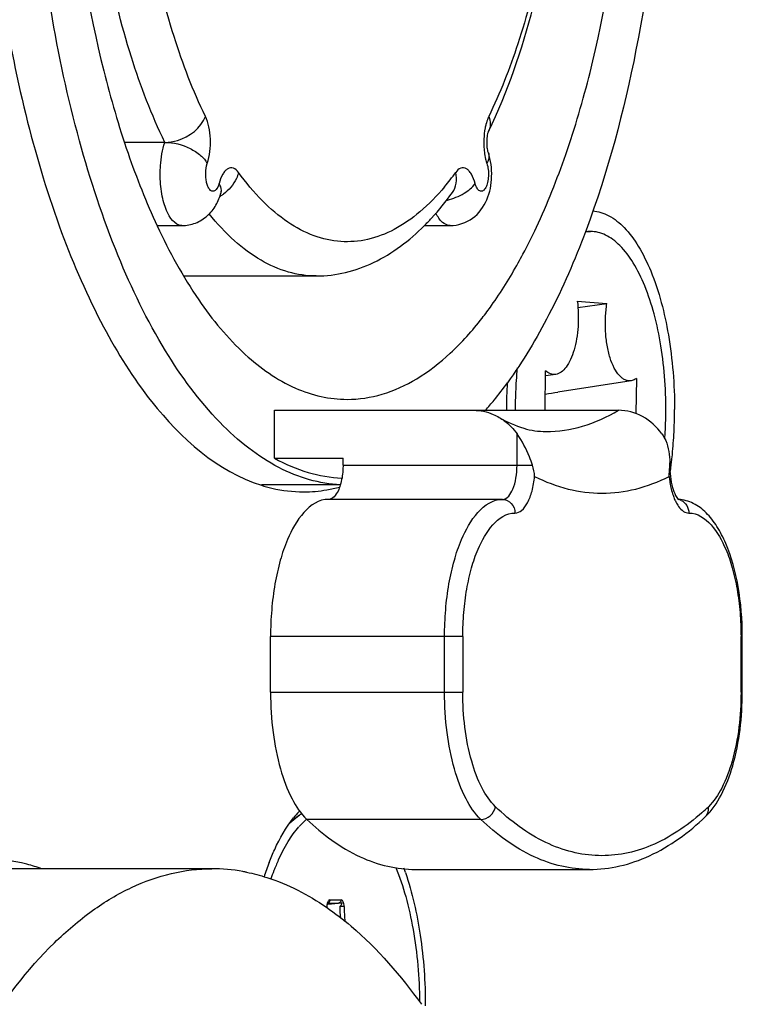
# Model space of a CAD drawing. Header units: millimetres. Extents: x 0 to 420, y 0 to 297.
# Tile 33 of 50: x 252.9 to 255.54, y 193.98 to 197.57. Entities that reach past the tile are written whole.
import ezdxf

# ---------------------------------------------------------------- set-up
doc = ezdxf.new("R2010")
doc.units = ezdxf.units.MM
doc.header["$LTSCALE"] = 23.1
doc.layers.get('0').update_dxf_attribs({"linetype": 'CONTINUOUS'})
doc.layers.add('AXES', color=7, linetype='CONTINUOUS')

msp = doc.modelspace()

# ---------------------------------------------------------------- linework, layer by layer
at = {"color": 7, "linetype": 'Continuous'}
for p, q in [((253.4335, 197.1227), (253.2868, 197.1227)), ((254.6076, 197.0453), (254.609, 197.0404)), ((253.6311, 196.9726), (253.6296, 196.9679)), ((253.6384, 196.9396), (253.6398, 196.9441)), ((253.4061, 196.819), (253.4956, 196.819)), ((254.3787, 196.819), (254.4736, 196.819)), ((254.9664, 196.7976), (254.9853, 196.7976)), ((254.9691, 196.8025), (254.9669, 196.7965)), ((253.5022, 196.6351), (253.9858, 196.6351)), ((254.9372, 196.5436), (255.0451, 196.5345)), ((254.9395, 196.5202), (255.0451, 196.5345)), ((254.8196, 196.1452), (254.8217, 196.2892)), ((254.8587, 196.2762), (254.8214, 196.2704)), ((255.1332, 196.253), (254.8667, 196.2115)), ((255.1526, 196.2613), (255.1507, 196.1334)), ((253.8337, 196.1452), (255.0871, 196.1452)), ((253.8337, 195.9702), (253.8337, 196.1452)), ((254.7174, 195.9452), (254.7174, 196.0591)), ((253.8337, 195.9702), (254.083, 195.9702)), ((254.083, 195.9452), (254.083, 195.9702)), ((255.2745, 195.954), (255.2744, 195.9452)), ((255.2745, 195.9452), (255.2745, 195.954)), ((254.083, 195.9452), (254.7735, 195.9452)), ((255.2744, 195.9452), (255.2745, 195.9452)), ((254.0731, 195.8726), (253.7852, 195.8726)), ((254.6646, 195.8202), (254.0302, 195.8202)), ((255.3049, 195.8195), (255.3057, 195.8187)), ((254.5197, 195.3202), (253.8188, 195.3202)), ((253.8188, 195.1162), (253.8188, 195.3202)), ((254.4533, 195.1162), (254.4533, 195.3202)), ((254.5197, 195.3202), (254.5197, 195.1162)), ((255.5387, 195.3202), (255.534, 195.3202)), ((255.534, 195.1162), (255.534, 195.3202)), ((255.5387, 195.1162), (255.5387, 195.3202)), ((253.8188, 195.1162), (254.5197, 195.1162)), ((255.534, 195.1162), (255.5387, 195.1162)), ((254.5853, 194.6526), (253.9509, 194.6526)), ((253.6049, 194.4726), (252.5569, 194.4726)), ((254.3471, 194.4702), (254.9815, 194.4702)), ((254.0241, 194.3351), (254.0253, 194.3349)), ((254.0803, 194.3474), (254.0261, 194.3424)), ((254.0277, 194.3425), (254.0261, 194.3424)), ((254.027, 194.3459), (254.0273, 194.3467)), ((254.0276, 194.3474), (254.0273, 194.3467)), ((254.0276, 194.3474), (254.0276, 194.3474)), ((254.0276, 194.3466), (254.066, 194.3466)), ((254.0301, 194.349), (254.0277, 194.3475)), ((254.0803, 194.3474), (254.0277, 194.3425)), ((254.0346, 194.359), (254.0763, 194.359)), ((254.0803, 194.3474), (254.066, 194.3466))]:
    msp.add_line(p, q, dxfattribs=at)
msp.add_lwpolyline([(254.0253, 194.3349), (254.0253, 194.3353), (254.0254, 194.3379), (254.0257, 194.3403), (254.0261, 194.3425), (254.0265, 194.3444), (254.027, 194.3459)], dxfattribs=at)
for centre, radius, start, end in [((254.8883, 197.1227), 0.2921, 177.71, 185.1285), ((253.6944, 197.5928), 0.9876, 320.2235, 324.0323), ((253.5529, 197.062), 0.1589, 300.5004, 304.9009), ((253.5521, 197.0632), 0.1603, 304.8946, 306.2131), ((254.4007, 197.1577), 0.2535, 283.3802, 284.283), ((254.9853, 196.6798), 0.1177, 90.0456, 99.6394), ((256.1687, 196.1522), 1.458, 174.2021, 176.0046), ((253.4861, 197.1139), 1.4782, 320.9268, 324.0051), ((256.2258, 196.1482), 1.5152, 176.0027, 179.1452), ((253.2689, 206.4947), 10.4066, 278.57435, 278.83173), ((253.6199, 197.0064), 1.3065, 318.7569, 320.8895), ((256.246, 196.1476), 1.5354, 179.136, 180.0895), ((253.7383, 196.1472), 1.5217, 356.6519, 359.1401), ((253.764, 196.1458), 1.4959, 355.9973, 356.6499), ((254.553, 195.9665), 0.7217, 355.0131, 357.756), ((254.3485, 195.9756), 0.9264, 357.6869, 358.1185), ((255.456, 195.8909), 0.1785, 203.3976, 204.2802), ((255.2985, 195.6888), 0.1314, 86.7631, 87.1716), ((255.2982, 195.7778), 0.0425, 65.4875, 80.8747), ((254.7997, 195.3417), 0.8899, 311.6712, 313.7584), ((255.38, 194.6884), 0.0353, 313.733, 321.766), ((253.6044, 193.829), 0.6435, 79.8502, 89.9598), ((253.6015, 193.8116), 0.6611, 78.6732, 79.8696), ((253.3153, 194.3475), 0.7089, 358.5399, 359.0011), ((254.0819, 194.3341), 0.0578, 175.1821, 179.008), ((254.0781, 194.3345), 0.054, 171.3217, 175.2129), ((254.0712, 194.3356), 0.0469, 167.0293, 171.3395), ((253.3058, 194.3475), 0.7196, 358.5062, 359), ((254.0664, 194.3366), 0.0421, 165.9427, 166.9755), ((254.802, 194.3473), 0.7308, 180.992, 184.2537), ((254.786, 194.3473), 0.6993, 180.9936, 185.5951)]:
    msp.add_arc(centre, radius, start, end, dxfattribs=at)
at = {"color": 3, "linetype": 'Continuous'}
for centre, radius, start, end in [((256.383, 196.1477), 1.7041, 176.7103, 180.0036), ((253.5873, 196.1475), 1.7043, 356.9115, 0.0011), ((253.6462, 196.144), 1.6453, 354.0741, 356.9246), ((253.7362, 196.1348), 1.5549, 352.9627, 353.2875), ((253.717, 196.137), 1.5742, 353.2884, 354.06), ((253.761, 196.1317), 1.5299, 352.016, 352.9645), ((253.9389, 196.3505), 0.5029, 270.049, 279.7501), ((253.9352, 196.3723), 0.5251, 279.7516, 284.9355), ((254.1814, 194.4354), 0.3567, 136.5835, 141.3549), ((254.1536, 194.4611), 0.3189, 135.7238, 136.5077), ((254.7331, 194.1411), 0.9852, 158.9064, 162.1905), ((253.3682, 194.1381), 0.9954, 18.7958, 19.7569)]:
    msp.add_arc(centre, radius, start, end, dxfattribs=at)
at = {"color": 7, "linetype": 'Continuous'}
for points, knots in [([(254.0737, 195.8732), (254.0355, 195.8751), (253.9575, 195.8882), (253.8442, 195.9344), (253.734, 196.0062), (253.5857, 196.1411), (253.4162, 196.3742), (253.2479, 196.7223), (253.1105, 197.1401), (253.0092, 197.6125), (252.9477, 198.1224), (252.9285, 198.651), (252.9523, 199.1785), (253.0182, 199.6853), (253.1235, 200.1527), (253.2645, 200.5636), (253.4359, 200.9036), (253.6077, 201.1287), (253.7573, 201.2564), (253.8682, 201.3228), (253.9821, 201.3634), (254.0599, 201.3726), (254.0979, 201.3726)], [0, 0, 0, 0, 0.01798, 0.036862, 0.05725, 0.079583, 0.130935, 0.191682, 0.261067, 0.33749, 0.41882, 0.502609, 0.586258, 0.667176, 0.74294, 0.811466, 0.871225, 0.921578, 0.943468, 0.96349, 0.982124, 1, 1, 1, 1]), ([(254.0979, 201.3726), (254.154, 201.3726), (254.272, 201.3516), (254.4383, 201.2619), (254.5947, 201.119), (254.7395, 200.9267), (254.8709, 200.6885), (254.9867, 200.4089), (255.0846, 200.0933), (255.191, 199.6222), (255.2651, 198.9906), (255.2631, 198.2204), (255.1722, 197.4822), (255.0486, 197.0155), (254.9691, 196.8025)], [0, 0, 0, 0, 0.033368, 0.06964, 0.110912, 0.158297, 0.212119, 0.27216, 0.337824, 0.408248, 0.558952, 0.714628, 0.864874, 1, 1, 1, 1]), ([(254.0979, 201.0601), (254.0457, 201.0601), (253.9355, 201.0394), (253.7813, 200.9519), (253.6373, 200.813), (253.5048, 200.6267), (253.3859, 200.3966), (253.2827, 200.1275), (253.1974, 199.8251), (253.1085, 199.3774), (253.0551, 198.7843), (253.0791, 198.073), (253.1721, 197.5024), (253.2918, 197.0903), (253.3653, 196.9041), (253.4056, 196.8177)], [0, 0, 0, 0, 0.033459, 0.070092, 0.112127, 0.160669, 0.215962, 0.277663, 0.345028, 0.417037, 0.569895, 0.725349, 0.872026, 0.938888, 1, 1, 1, 1]), ([(254.7879, 196.8127), (254.8283, 196.899), (254.9022, 197.085), (255.0225, 197.4969), (255.1162, 198.0678), (255.1408, 198.7798), (255.0877, 199.3738), (254.999, 199.8223), (254.9138, 200.1253), (254.8106, 200.395), (254.6916, 200.6256), (254.5591, 200.8124), (254.4149, 200.9516), (254.2605, 201.0394), (254.1502, 201.0601), (254.0979, 201.0601)], [0, 0, 0, 0, 0.060999, 0.127772, 0.274348, 0.429794, 0.58271, 0.654762, 0.722175, 0.783923, 0.839258, 0.887833, 0.929891, 0.966537, 1, 1, 1, 1]), ([(254.6135, 197.1624), (254.6838, 197.3071), (254.7953, 197.6355), (254.8861, 198.1677), (254.9074, 198.7382), (254.8576, 199.2986), (254.7567, 199.7347), (254.6389, 200.0386), (254.5389, 200.2291), (254.4242, 200.3873), (254.2934, 200.51), (254.1457, 200.5907), (254.0374, 200.6101), (253.9846, 200.6101)], [0, 0, 0, 0, 0.125053, 0.267597, 0.418705, 0.567612, 0.704002, 0.765064, 0.820631, 0.870812, 0.916409, 0.958917, 1, 1, 1, 1]), ([(253.5814, 200.0281), (253.6173, 200.1018), (253.6927, 200.233), (253.8323, 200.389), (253.967, 200.4671), (254.0749, 200.4873), (254.1823, 200.4821), (254.3198, 200.4227), (254.4641, 200.2844), (254.5924, 200.0867), (254.7018, 199.8353), (254.7888, 199.539), (254.8503, 199.2084), (254.8838, 198.8556), (254.8881, 198.4941), (254.863, 198.1374), (254.8094, 197.799), (254.7295, 197.4916), (254.656, 197.3028), (254.6144, 197.2171)], [0, 0, 0, 0, 0.056826, 0.104224, 0.14373, 0.161817, 0.179677, 0.217538, 0.262389, 0.316442, 0.379885, 0.451674, 0.530004, 0.612599, 0.696906, 0.780268, 0.860087, 0.933984, 1, 1, 1, 1]), ([(253.5814, 197.2171), (253.5358, 197.3109), (253.4566, 197.519), (253.3736, 197.8584), (253.3223, 198.2318), (253.3049, 198.6226), (253.3223, 199.0133), (253.3736, 199.3867), (253.4566, 199.7261), (253.5358, 199.9343), (253.5814, 200.0281)], [0, 0, 0, 0, 0.108506, 0.230756, 0.36283, 0.5, 0.637171, 0.769244, 0.891494, 1, 1, 1, 1]), ([(253.4335, 197.1227), (253.3848, 197.2228), (253.3002, 197.445), (253.2118, 197.8071), (253.1569, 198.2056), (253.1446, 198.4819), (253.1446, 198.6226)], [0, 0, 0, 0, 0.217009, 0.461511, 0.725652, 1, 1, 1, 1]), ([(253.4335, 197.1227), (253.449, 197.1227), (253.5083, 197.1324), (253.566, 197.1751), (253.5814, 197.2171)], [0, 0, 0, 0, 0.257666, 1, 1, 1, 1]), ([(253.5882, 197.0453), (253.5977, 197.0737), (253.6021, 197.12), (253.5955, 197.1779), (253.5871, 197.2053), (253.5814, 197.2171)], [0, 0, 0, 0, 0.51372, 0.775522, 1, 1, 1, 1]), ([(254.6144, 197.2171), (254.6133, 197.2149), (254.6091, 197.2055), (254.606, 197.1957), (254.604, 197.188)], [0, 0, 0, 0, 0.231588, 1, 1, 1, 1]), ([(254.6144, 197.2171), (254.6177, 197.208), (254.6215, 197.1893), (254.6174, 197.1704), (254.6135, 197.1624)], [0, 0, 0, 0, 0.522257, 1, 1, 1, 1]), ([(254.604, 197.188), (254.6029, 197.1839), (254.5989, 197.1662), (254.597, 197.1482), (254.5964, 197.1344)], [0, 0, 0, 0, 0.237526, 1, 1, 1, 1]), ([(254.6128, 197.0848), (254.6109, 197.0907), (254.6091, 197.1013), (254.6078, 197.1164), (254.608, 197.13), (254.6087, 197.142), (254.6112, 197.1542), (254.6114, 197.1571), (254.6137, 197.1629), (254.6135, 197.1624)], [0, 0, 0, 0, 0.236415, 0.405084, 0.581589, 0.749186, 0.88935, 0.979603, 1, 1, 1, 1]), ([(253.4164, 197.0065), (253.4164, 197.0169), (253.4178, 197.0561), (253.4243, 197.0954), (253.4335, 197.1227)], [0, 0, 0, 0, 0.265064, 1, 1, 1, 1]), ([(253.4335, 197.1227), (253.4651, 197.1227), (253.5126, 197.1103), (253.5631, 197.0781), (253.5822, 197.0566), (253.5882, 197.0453)], [0, 0, 0, 0, 0.530654, 0.785167, 1, 1, 1, 1]), ([(254.4735, 196.819), (254.5022, 196.819), (254.5609, 196.8386), (254.6137, 196.9117), (254.6293, 196.9983), (254.6221, 197.0572), (254.6128, 197.0848)], [0, 0, 0, 0, 0.249388, 0.495483, 0.746758, 1, 1, 1, 1]), ([(254.5974, 197.0966), (254.5976, 197.0935), (254.5989, 197.0817), (254.601, 197.0699), (254.603, 197.0613)], [0, 0, 0, 0, 0.257978, 1, 1, 1, 1]), ([(254.6128, 197.0848), (254.6138, 197.0819), (254.6166, 197.0685), (254.6125, 197.0544), (254.6076, 197.0453)], [0, 0, 0, 0, 0.232654, 1, 1, 1, 1]), ([(253.612, 196.9445), (253.6095, 196.9438), (253.6033, 196.9444), (253.5958, 196.9513), (253.5898, 196.9622), (253.5853, 196.9766), (253.5827, 196.9935), (253.5821, 197.0168), (253.5846, 197.0344), (253.5882, 197.0453)], [0, 0, 0, 0, 0.067696, 0.149577, 0.257458, 0.390602, 0.542, 0.701494, 1, 1, 1, 1]), ([(253.702, 197.0127), (253.6972, 197.0193), (253.6883, 197.0283), (253.6729, 197.0304), (253.6623, 197.0265), (253.6527, 197.0183), (253.6403, 197.0009), (253.6343, 196.9844), (253.6311, 196.9726)], [0, 0, 0, 0, 0.225136, 0.31794, 0.414241, 0.526577, 0.661454, 1, 1, 1, 1]), ([(254.5647, 196.9726), (254.5614, 196.9844), (254.5554, 197.0009), (254.5431, 197.0183), (254.5335, 197.0265), (254.5229, 197.0304), (254.5074, 197.0283), (254.4985, 197.0193), (254.4937, 197.0127)], [0, 0, 0, 0, 0.338544, 0.473418, 0.585753, 0.682054, 0.77486, 1, 1, 1, 1]), ([(254.609, 197.0405), (254.611, 197.0331), (254.6135, 197.0174), (254.6134, 196.9939), (254.6096, 196.9722), (254.6031, 196.9553), (254.5944, 196.9453), (254.5864, 196.9436), (254.5784, 196.946), (254.57, 196.9564), (254.5663, 196.9665), (254.5647, 196.9726)], [0, 0, 0, 0, 0.158717, 0.327087, 0.484219, 0.612139, 0.70288, 0.739193, 0.775966, 0.869379, 1, 1, 1, 1]), ([(253.4956, 196.819), (253.4694, 196.8191), (253.4433, 196.8598), (253.429, 196.903), (253.419, 196.9475), (253.4164, 196.9825), (253.4164, 197.0065)], [0, 0, 0, 0, 0.367147, 0.507853, 0.663244, 1, 1, 1, 1]), ([(253.702, 197.0127), (253.7002, 197.0052), (253.6892, 196.9745), (253.6667, 196.9485), (253.6468, 196.9339)], [0, 0, 0, 0, 0.238826, 1, 1, 1, 1]), ([(254.4534, 196.9609), (254.426, 196.9281), (254.3697, 196.8695), (254.2748, 196.8027), (254.1756, 196.7641), (254.074, 196.7559), (253.9733, 196.7785), (253.8759, 196.8306), (253.7833, 196.91), (253.7286, 196.9761), (253.702, 197.0127)], [0, 0, 0, 0, 0.141472, 0.267093, 0.380915, 0.489066, 0.598994, 0.717699, 0.85038, 1, 1, 1, 1]), ([(254.4816, 196.9393), (254.4888, 196.9492), (254.4987, 196.9738), (254.4969, 196.9999), (254.4937, 197.0127)], [0, 0, 0, 0, 0.482147, 1, 1, 1, 1]), ([(253.6297, 196.9678), (253.6287, 196.9648), (253.6251, 196.9558), (253.6185, 196.9463), (253.612, 196.9445)], [0, 0, 0, 0, 0.319776, 1, 1, 1, 1]), ([(253.6384, 196.9396), (253.6391, 196.9421), (253.6407, 196.9536), (253.6359, 196.9652), (253.6311, 196.9726)], [0, 0, 0, 0, 0.227985, 1, 1, 1, 1]), ([(254.4633, 196.9121), (254.4847, 196.9176), (254.5221, 196.9322), (254.5549, 196.9577), (254.5647, 196.9726)], [0, 0, 0, 0, 0.554376, 1, 1, 1, 1]), ([(253.4956, 196.819), (253.5125, 196.819), (253.5465, 196.8254), (253.5901, 196.8526), (253.6217, 196.8925), (253.634, 196.9237), (253.6384, 196.9396)], [0, 0, 0, 0, 0.252729, 0.504144, 0.752481, 1, 1, 1, 1]), ([(254.379, 196.8182), (254.3881, 196.8273), (254.4247, 196.8655), (254.458, 196.9068), (254.4816, 196.9393)], [0, 0, 0, 0, 0.242576, 1, 1, 1, 1]), ([(253.9846, 196.6351), (253.9506, 196.6351), (253.8801, 196.6455), (253.7786, 196.6908), (253.6813, 196.764), (253.6234, 196.8266), (253.5952, 196.8615)], [0, 0, 0, 0, 0.219374, 0.45256, 0.710429, 1, 1, 1, 1]), ([(254.4735, 196.819), (254.4636, 196.819), (254.4404, 196.8311), (254.428, 196.8519), (254.4219, 196.8643)], [0, 0, 0, 0, 0.419693, 1, 1, 1, 1]), ([(253.4056, 196.8177), (253.4491, 196.7242), (253.5408, 196.5563), (253.7086, 196.3507), (253.8695, 196.2364), (254.0012, 196.1923), (254.0661, 196.1851), (254.0979, 196.1851)], [0, 0, 0, 0, 0.313952, 0.579813, 0.802771, 0.903234, 1, 1, 1, 1]), ([(253.9862, 196.6351), (254.0218, 196.6352), (254.0938, 196.644), (254.2336, 196.6946), (254.3252, 196.7644), (254.379, 196.8182)], [0, 0, 0, 0, 0.240995, 0.485146, 1, 1, 1, 1]), ([(254.7221, 196.6836), (254.7278, 196.6939), (254.7509, 196.7363), (254.7724, 196.7796), (254.7879, 196.8127)], [0, 0, 0, 0, 0.243887, 1, 1, 1, 1]), ([(254.9669, 196.7965), (254.9282, 196.6934), (254.8458, 196.5027), (254.7392, 196.3238), (254.6821, 196.2452)], [0, 0, 0, 0, 0.53143, 1, 1, 1, 1]), ([(255.2598, 196.1244), (255.2604, 196.1677), (255.2581, 196.2534), (255.2441, 196.378), (255.22, 196.4935), (255.1868, 196.5955), (255.1459, 196.6802), (255.1044, 196.7364), (255.0681, 196.7684), (255.0412, 196.7851), (255.0135, 196.7953), (254.9945, 196.7976), (254.9852, 196.7976)], [0, 0, 0, 0, 0.166994, 0.329467, 0.482226, 0.620724, 0.741556, 0.843139, 0.887128, 0.927226, 0.964404, 1, 1, 1, 1]), ([(254.59, 196.4812), (254.6018, 196.4963), (254.6498, 196.5611), (254.6923, 196.6298), (254.7221, 196.6836)], [0, 0, 0, 0, 0.237365, 1, 1, 1, 1]), ([(254.9372, 196.5436), (254.9391, 196.5284), (254.9414, 196.4976), (254.9406, 196.4515), (254.9355, 196.4071), (254.9264, 196.3664), (254.9139, 196.3314), (254.8983, 196.3036), (254.8804, 196.2841), (254.8656, 196.2772), (254.8587, 196.2762)], [0, 0, 0, 0, 0.155583, 0.313065, 0.466003, 0.608274, 0.734702, 0.841755, 0.928746, 1, 1, 1, 1]), ([(255.1332, 196.253), (255.1296, 196.2524), (255.122, 196.2523), (255.1108, 196.2557), (255.1, 196.2623), (255.0855, 196.276), (255.0696, 196.301), (255.0551, 196.3385), (255.0448, 196.3833), (255.0393, 196.4326), (255.0391, 196.4837), (255.0425, 196.5178), (255.0451, 196.5345)], [0, 0, 0, 0, 0.034132, 0.069405, 0.107937, 0.151199, 0.25438, 0.38014, 0.524576, 0.681275, 0.842472, 1, 1, 1, 1]), ([(254.0979, 196.1851), (254.141, 196.1851), (254.2306, 196.1988), (254.3592, 196.2582), (254.482, 196.3541), (254.5547, 196.4357), (254.59, 196.4812)], [0, 0, 0, 0, 0.217851, 0.450327, 0.708694, 1, 1, 1, 1]), ([(254.8587, 196.2762), (254.8525, 196.2752), (254.8385, 196.2767), (254.827, 196.2845), (254.8217, 196.2892)], [0, 0, 0, 0, 0.468887, 1, 1, 1, 1]), ([(255.1526, 196.2613), (255.1511, 196.2602), (255.1451, 196.2563), (255.1383, 196.2538), (255.1332, 196.253)], [0, 0, 0, 0, 0.266459, 1, 1, 1, 1]), ([(254.5588, 196.1452), (254.5832, 196.1452), (254.6164, 196.1382), (254.6456, 196.1233), (254.6528, 196.1191)], [0, 0, 0, 0, 0.746283, 1, 1, 1, 1]), ([(254.8229, 196.0676), (254.8678, 196.0676), (254.9608, 196.0817), (255.046, 196.1207), (255.0871, 196.1452)], [0, 0, 0, 0, 0.484037, 1, 1, 1, 1]), ([(255.2457, 196.0591), (255.2274, 196.0848), (255.1803, 196.1286), (255.1175, 196.1452), (255.0871, 196.1452)], [0, 0, 0, 0, 0.509113, 1, 1, 1, 1]), ([(254.6528, 196.1191), (254.6809, 196.1025), (254.7358, 196.0769), (254.7958, 196.0676), (254.8229, 196.0676)], [0, 0, 0, 0, 0.545934, 1, 1, 1, 1]), ([(254.6528, 196.1191), (254.6591, 196.1154), (254.6836, 196.099), (254.7045, 196.0772), (254.7174, 196.0591)], [0, 0, 0, 0, 0.246888, 1, 1, 1, 1]), ([(254.7735, 195.9452), (254.7704, 195.9552), (254.7563, 195.9952), (254.7359, 196.033), (254.7174, 196.0591)], [0, 0, 0, 0, 0.24617, 1, 1, 1, 1]), ([(255.2457, 196.0591), (255.2511, 196.0514), (255.2689, 196.019), (255.2745, 195.9813), (255.2745, 195.954)], [0, 0, 0, 0, 0.257166, 1, 1, 1, 1]), ([(253.8337, 195.9702), (253.8723, 195.9487), (253.9517, 195.9141), (254.0374, 195.8995), (254.0791, 195.8979)], [0, 0, 0, 0, 0.513904, 1, 1, 1, 1]), ([(254.083, 195.9452), (254.083, 195.9388), (254.0822, 195.9143), (254.0784, 195.8898), (254.0731, 195.8725)], [0, 0, 0, 0, 0.262629, 1, 1, 1, 1]), ([(254.6646, 195.8202), (254.682, 195.8202), (254.7042, 195.8548), (254.7146, 195.8985), (254.7174, 195.9292), (254.7174, 195.9452)], [0, 0, 0, 0, 0.367201, 0.662961, 1, 1, 1, 1]), ([(255.2745, 195.9452), (255.2745, 195.9177), (255.2784, 195.8794), (255.2927, 195.8381), (255.3009, 195.8237), (255.3049, 195.8195)], [0, 0, 0, 0, 0.628525, 0.866638, 1, 1, 1, 1]), ([(254.7099, 195.7702), (254.7186, 195.7702), (254.7386, 195.7799), (254.7587, 195.8102), (254.7742, 195.8527), (254.7799, 195.8858), (254.7817, 195.9038)], [0, 0, 0, 0, 0.161322, 0.379191, 0.664098, 1, 1, 1, 1]), ([(254.7817, 195.9038), (254.8205, 195.8842), (254.9004, 195.8534), (255.0269, 195.8373), (255.1533, 195.8534), (255.2332, 195.8842), (255.272, 195.9038)], [0, 0, 0, 0, 0.255898, 0.5, 0.744102, 1, 1, 1, 1]), ([(255.272, 195.9038), (255.2725, 195.8982), (255.2752, 195.8769), (255.2797, 195.8559), (255.2845, 195.8408)], [0, 0, 0, 0, 0.262746, 1, 1, 1, 1]), ([(254.0731, 195.8725), (254.0709, 195.865), (254.0635, 195.8443), (254.0455, 195.8202), (254.0302, 195.8202)], [0, 0, 0, 0, 0.33757, 1, 1, 1, 1]), ([(254.0302, 195.8202), (253.9604, 195.8202), (253.8905, 195.7114), (253.8526, 195.5964), (253.8331, 195.5096), (253.8215, 195.4169), (253.8188, 195.3527), (253.8188, 195.3202)], [0, 0, 0, 0, 0.366905, 0.507544, 0.662941, 0.828802, 1, 1, 1, 1]), ([(254.4533, 195.3202), (254.4533, 195.3527), (254.4559, 195.4169), (254.4675, 195.5096), (254.487, 195.5964), (254.525, 195.7114), (254.5948, 195.8202), (254.6646, 195.8202)], [0, 0, 0, 0, 0.171195, 0.337055, 0.492455, 0.633096, 1, 1, 1, 1]), ([(254.6646, 195.8202), (254.6763, 195.8202), (254.7013, 195.8083), (254.7099, 195.7828), (254.7099, 195.7702)], [0, 0, 0, 0, 0.482644, 1, 1, 1, 1]), ([(255.2845, 195.8408), (255.285, 195.839), (255.2873, 195.832), (255.29, 195.8251), (255.2921, 195.82)], [0, 0, 0, 0, 0.259285, 1, 1, 1, 1]), ([(255.2932, 195.8175), (255.2942, 195.8154), (255.298, 195.8074), (255.3025, 195.7997), (255.3062, 195.7945)], [0, 0, 0, 0, 0.267142, 1, 1, 1, 1]), ([(255.5387, 195.3202), (255.5387, 195.3812), (255.5294, 195.4967), (255.4937, 195.6322), (255.4491, 195.7207), (255.41, 195.7718), (255.3624, 195.8082), (255.3246, 195.8189), (255.3059, 195.82)], [0, 0, 0, 0, 0.30842, 0.583149, 0.701617, 0.807779, 0.905682, 1, 1, 1, 1]), ([(255.3158, 195.8164), (255.3242, 195.8126), (255.3388, 195.799), (255.3438, 195.7798), (255.3438, 195.7702)], [0, 0, 0, 0, 0.487707, 1, 1, 1, 1]), ([(255.3062, 195.7945), (255.3112, 195.7875), (255.3216, 195.7758), (255.337, 195.7702), (255.3438, 195.7702)], [0, 0, 0, 0, 0.556074, 1, 1, 1, 1]), ([(254.5197, 195.3202), (254.5197, 195.3495), (254.5221, 195.4072), (254.5325, 195.4907), (254.5501, 195.5688), (254.5842, 195.6723), (254.6471, 195.7702), (254.7099, 195.7702)], [0, 0, 0, 0, 0.171198, 0.337059, 0.492456, 0.633095, 1, 1, 1, 1]), ([(255.3438, 195.7702), (255.4066, 195.7702), (255.4695, 195.6723), (255.5036, 195.5688), (255.5212, 195.4907), (255.5316, 195.4072), (255.534, 195.3495), (255.534, 195.3202)], [0, 0, 0, 0, 0.366905, 0.507544, 0.662941, 0.828802, 1, 1, 1, 1]), ([(253.8188, 195.1162), (253.8188, 195.0673), (253.8246, 194.9731), (253.85, 194.8419), (253.8896, 194.7335), (253.9287, 194.6739), (253.9509, 194.6526)], [0, 0, 0, 0, 0.297839, 0.574554, 0.812196, 1, 1, 1, 1]), ([(254.5853, 194.6526), (254.5631, 194.6739), (254.524, 194.7335), (254.4844, 194.8419), (254.459, 194.9731), (254.4533, 195.0673), (254.4533, 195.1162)], [0, 0, 0, 0, 0.187803, 0.425445, 0.702161, 1, 1, 1, 1]), ([(254.6386, 194.699), (254.6186, 194.7182), (254.5834, 194.7717), (254.5328, 194.9105), (254.5197, 195.0316), (254.5197, 195.1162)], [0, 0, 0, 0, 0.188058, 0.426016, 1, 1, 1, 1]), ([(255.4044, 194.6629), (255.4278, 194.6853), (255.4683, 194.7451), (255.5243, 194.8964), (255.5387, 195.0262), (255.5387, 195.1162)], [0, 0, 0, 0, 0.20201, 0.440167, 1, 1, 1, 1]), ([(255.534, 195.1162), (255.534, 195.0316), (255.5209, 194.9105), (255.4703, 194.7717), (255.4351, 194.7182), (255.4151, 194.699)], [0, 0, 0, 0, 0.573984, 0.811942, 1, 1, 1, 1]), ([(254.5853, 194.6526), (254.5976, 194.6526), (254.6228, 194.6632), (254.6364, 194.6866), (254.6386, 194.699)], [0, 0, 0, 0, 0.494156, 1, 1, 1, 1]), ([(255.3913, 194.677), (255.3363, 194.6281), (255.2458, 194.5661), (255.112, 194.5249), (255.0138, 194.5168), (254.9157, 194.5307), (254.7823, 194.5799), (254.693, 194.6469), (254.6386, 194.699)], [0, 0, 0, 0, 0.262605, 0.381172, 0.495897, 0.611218, 0.731504, 1, 1, 1, 1]), ([(255.4077, 194.6665), (255.4094, 194.6687), (255.4154, 194.6784), (255.4166, 194.6906), (255.4151, 194.699)], [0, 0, 0, 0, 0.242299, 1, 1, 1, 1]), ([(254.9815, 194.4702), (255.0185, 194.4702), (255.0939, 194.4789), (255.2443, 194.5314), (255.3443, 194.6053), (255.4044, 194.6629)], [0, 0, 0, 0, 0.233778, 0.474375, 1, 1, 1, 1]), ([(253.9509, 194.6526), (254.0081, 194.5979), (254.1024, 194.5277), (254.2435, 194.4783), (254.3131, 194.4702), (254.3471, 194.4702)], [0, 0, 0, 0, 0.532817, 0.771083, 1, 1, 1, 1]), ([(254.9815, 194.4702), (254.9475, 194.4702), (254.8779, 194.4783), (254.7368, 194.5277), (254.6425, 194.5979), (254.5853, 194.6526)], [0, 0, 0, 0, 0.228917, 0.467183, 1, 1, 1, 1]), ([(252.1046, 190.9226), (252.1046, 191.1536), (252.1232, 191.6087), (252.2064, 192.2689), (252.3415, 192.8785), (252.5234, 193.415), (252.7451, 193.8591), (252.9679, 194.1535), (253.1622, 194.3206), (253.3063, 194.4075), (253.4543, 194.4606), (253.5555, 194.4726), (253.6049, 194.4726)], [0, 0, 0, 0, 0.167923, 0.330562, 0.482987, 0.620922, 0.741219, 0.84253, 0.88653, 0.926747, 0.964137, 1, 1, 1, 1]), ([(253.7314, 194.4599), (253.7563, 194.4549), (253.8595, 194.4281), (253.9558, 194.378), (254.0226, 194.3321)], [0, 0, 0, 0, 0.238524, 1, 1, 1, 1]), ([(254.0346, 194.359), (254.0326, 194.359), (254.0294, 194.3563), (254.0271, 194.3517), (254.026, 194.3486), (254.0256, 194.3468)], [0, 0, 0, 0, 0.386118, 0.665072, 1, 1, 1, 1]), ([(254.0346, 194.359), (254.0346, 194.3571), (254.0339, 194.3533), (254.0315, 194.3502), (254.0301, 194.349)], [0, 0, 0, 0, 0.508468, 1, 1, 1, 1]), ([(254.0763, 194.359), (254.0763, 194.356), (254.0744, 194.35), (254.0688, 194.3468), (254.066, 194.3466)], [0, 0, 0, 0, 0.516414, 1, 1, 1, 1]), ([(254.0713, 194.3347), (254.0721, 194.3356), (254.0757, 194.3394), (254.0788, 194.3438), (254.0803, 194.3474)], [0, 0, 0, 0, 0.248168, 1, 1, 1, 1]), ([(254.0869, 194.3351), (254.0847, 194.3349), (254.0795, 194.3348), (254.0743, 194.3346), (254.0713, 194.3346)], [0, 0, 0, 0, 0.419691, 1, 1, 1, 1]), ([(254.0869, 194.3351), (254.0868, 194.3382), (254.0862, 194.3441), (254.0841, 194.3525), (254.0797, 194.359), (254.0763, 194.359)], [0, 0, 0, 0, 0.338156, 0.632861, 1, 1, 1, 1]), ([(254.0226, 194.3321), (254.0538, 194.3108), (254.185, 194.2094), (254.2944, 194.082), (254.3687, 193.978)], [0, 0, 0, 0, 0.22816, 1, 1, 1, 1])]:
    msp.add_open_spline(points, degree=3, knots=knots, dxfattribs=at)
at = {"color": 3, "linetype": 'Continuous'}
for points, knots in [([(252.7665, 198.6226), (252.7665, 198.296), (252.8013, 197.8153), (252.9234, 197.2069), (253.0445, 196.8056), (253.1947, 196.4603), (253.4048, 196.1211), (253.6254, 195.9218), (253.7852, 195.8716)], [0, 0, 0, 0, 0.319828, 0.469387, 0.607, 0.729802, 0.836056, 1, 1, 1, 1]), ([(254.9933, 196.8723), (255.0137, 196.871), (255.0571, 196.8573), (255.1139, 196.8104), (255.1647, 196.7406), (255.2271, 196.6118), (255.2782, 196.4109), (255.2917, 196.2389), (255.2917, 196.1476)], [0, 0, 0, 0, 0.073233, 0.158342, 0.260788, 0.381776, 0.671445, 1, 1, 1, 1]), ([(253.7852, 195.8716), (253.7978, 195.8677), (253.8481, 195.8538), (253.9005, 195.8476), (253.9394, 195.8476)], [0, 0, 0, 0, 0.254595, 1, 1, 1, 1]), ([(253.8139, 194.4957), (253.82, 194.5117), (253.844, 194.5686), (253.8748, 194.6232), (253.9028, 194.6581)], [0, 0, 0, 0, 0.276455, 1, 1, 1, 1]), ([(252.985, 194.4726), (252.9671, 194.4788), (252.8961, 194.5002), (252.8216, 194.5101), (252.7665, 194.5101)], [0, 0, 0, 0, 0.255491, 1, 1, 1, 1]), ([(254.3105, 194.4588), (254.3357, 194.3848), (254.3717, 194.2233), (254.383, 194.0587), (254.383, 193.9726)], [0, 0, 0, 0, 0.475849, 1, 1, 1, 1])]:
    msp.add_open_spline(points, degree=3, knots=knots, dxfattribs=at)
at = {"color": 7, "linetype": 'Continuous'}
for points in [[(254.603, 197.0613), (254.6043, 197.0559), (254.6058, 197.0505), (254.6076, 197.0453)], [(254.7817, 195.9038), (254.7805, 195.9178), (254.7776, 195.9317), (254.7735, 195.9452)]]:
    msp.add_open_spline(points, degree=3, dxfattribs=at)
at = {"layer": 'AXES', "color": 7, "linetype": 'Continuous'}
for centre, radius, start, end in [((254.0662, 194.467), 0.2465, 128.5619, 132.2059), ((254.051, 194.4858), 0.2223, 126.1389, 128.5216), ((254.0453, 194.4935), 0.2127, 125.504, 126.1257), ((254.0385, 194.5032), 0.2009, 121.9563, 125.5312), ((254.0373, 194.505), 0.1987, 121.9528, 124.818), ((254.0963, 194.435), 0.2904, 134.9011, 135.8939), ((254.083, 194.4484), 0.2716, 132.2102, 134.9197), ((254.1626, 194.4152), 0.3193, 136.9976, 138.7436), ((254.141, 194.4355), 0.2897, 132.964, 137.0129), ((254.1179, 194.4598), 0.2562, 130.8424, 132.8969), ((254.5626, 194.179), 0.7858, 155.5737, 158.6088), ((254.6611, 194.1406), 0.8916, 158.6187, 160.6956)]:
    msp.add_arc(centre, radius, start, end, dxfattribs=at)
for points, knots in [([(253.8882, 194.6376), (253.891, 194.6405), (253.9022, 194.6515), (253.9143, 194.6616), (253.9238, 194.6682)], [0, 0, 0, 0, 0.26143, 1, 1, 1, 1]), ([(253.8471, 194.504), (253.8577, 194.5272), (253.8798, 194.5698), (253.9078, 194.6089), (253.9225, 194.6258)], [0, 0, 0, 0, 0.532441, 1, 1, 1, 1]), ([(254.2756, 194.477), (254.2897, 194.4426), (254.3144, 194.3681), (254.3503, 194.2052), (254.3611, 194.0755), (254.3618, 193.987)], [0, 0, 0, 0, 0.223534, 0.469132, 1, 1, 1, 1])]:
    msp.add_open_spline(points, degree=3, knots=knots, dxfattribs=at)

doc.saveas('drawing.dxf')
